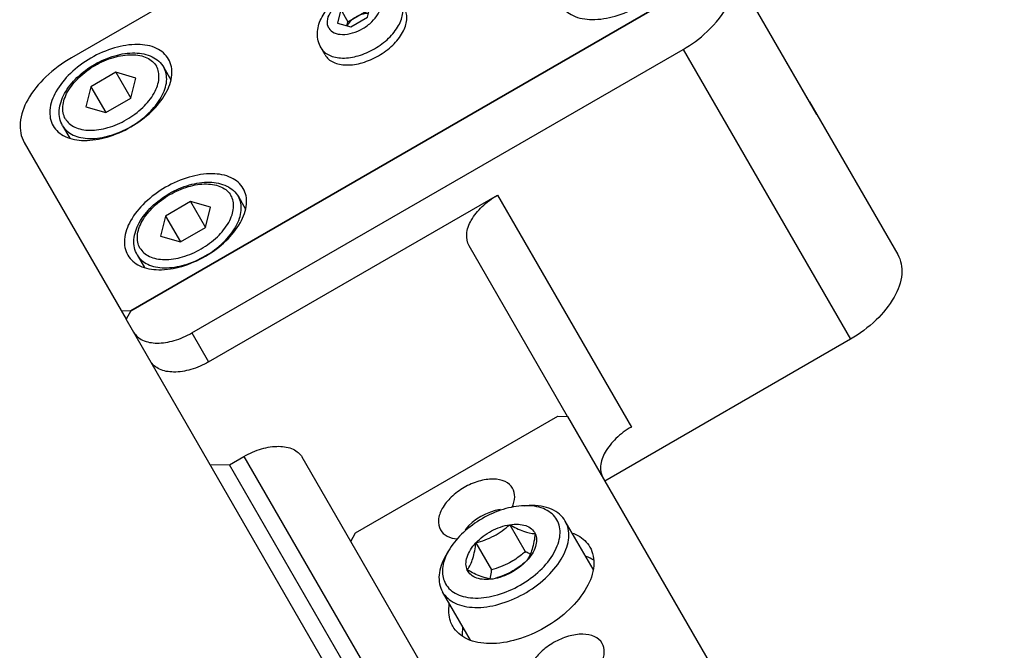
# Model space of a CAD drawing. Header units: millimetres. Extents: x 0 to 7560, y 0 to 5346.
# Tile 30 of 149: x 1568 to 1627, y 1071 to 1109. Entities that reach past the tile are written whole.
import ezdxf

# ---------------------------------------------------------------- set-up
doc = ezdxf.new("R2010")
doc.units = ezdxf.units.MM
for name, color, linetype in [('A2300601_ABL1316', 7, 'Continuous'), ('CSH-ST-M4-20_PBL1422', 7, 'Continuous'), ('CSH-ST-M4-20_PBL1423', 7, 'Continuous'), ('DUMMY_BOLT_M5_10_PBL1463', 7, 'Continuous'), ('M2301901_PBL1461', 7, 'Continuous'), ('M2302301_PBL1460', 7, 'Continuous'), ('M2302501_PBL1425', 7, 'Continuous'), ('MISUMI_FCBBS3-5-25_PBL1424', 7, 'Continuous'), ('MISUMI_MS5-8_PBL1917', 7, 'Continuous'), ('아래쪽_5_VBL1311', 7, 'Continuous')]:
    doc.layers.add(name, color=color, linetype=linetype)

# ---------------------------------------------------------------- blocks, each defined once
blk = doc.blocks.new('CSH-ST-M4-20_PBL1422', base_point=(1884.21, 1074.005))
at = {"layer": 'CSH-ST-M4-20_PBL1422', "color": 7}
for p, q in [((1887.129, 1075.706), (1887.559, 1074.961)), ((1884.26, 1075.407), (1882.76, 1074.541)), ((1884.26, 1075.407), (1885.154, 1073.857)), ((1885.457, 1075.065), (1884.26, 1075.407)), ((1885.154, 1073.857), (1885.457, 1075.065)), ((1882.76, 1074.541), (1882.457, 1073.333)), ((1882.76, 1074.541), (1883.654, 1072.991)), ((1883.654, 1072.991), (1885.154, 1073.857)), ((1882.457, 1073.333), (1883.654, 1072.991)), ((1881.066, 1072.206), (1881.497, 1071.461))]:
    blk.add_line(p, q, dxfattribs=at)
for points, knots in [([(1881.066, 1072.206), (1880.988, 1072.341), (1880.873, 1072.645), (1880.836, 1073.322), (1881.153, 1074.216), (1881.916, 1075.156), (1882.957, 1075.931), (1884.149, 1076.445), (1885.344, 1076.636), (1886.277, 1076.463), (1886.845, 1076.092), (1887.05, 1075.841), (1887.129, 1075.706)], [0, 0, 0, 0, 0.051709, 0.10497, 0.221007, 0.35453, 0.500006, 0.645481, 0.779, 0.895033, 0.948292, 1, 1, 1, 1]), ([(1881.229, 1072.624), (1881.167, 1072.731), (1881.076, 1072.976), (1881.06, 1073.382), (1881.157, 1073.814), (1881.438, 1074.43), (1882.041, 1075.162), (1882.995, 1075.866), (1884.081, 1076.34), (1885.016, 1076.496), (1885.69, 1076.432), (1886.113, 1076.299), (1886.456, 1076.082), (1886.623, 1075.881), (1886.685, 1075.774)], [0, 0, 0, 0, 0.046426, 0.095837, 0.150341, 0.210855, 0.348318, 0.5, 0.651682, 0.789145, 0.849659, 0.904163, 0.953574, 1, 1, 1, 1]), ([(1881.066, 1072.206), (1881.135, 1072.086), (1881.32, 1071.863), (1881.702, 1071.622), (1882.171, 1071.475), (1882.921, 1071.404), (1883.959, 1071.577), (1885.167, 1072.104), (1886.227, 1072.886), (1886.896, 1073.699), (1887.209, 1074.383), (1887.316, 1074.863), (1887.298, 1075.314), (1887.197, 1075.586), (1887.129, 1075.706)], [0, 0, 0, 0, 0.046426, 0.095837, 0.150341, 0.210855, 0.348318, 0.5, 0.651682, 0.789145, 0.849659, 0.904163, 0.953574, 1, 1, 1, 1]), ([(1881.229, 1072.624), (1881.291, 1072.517), (1881.458, 1072.316), (1881.801, 1072.099), (1882.224, 1071.966), (1882.898, 1071.902), (1883.833, 1072.058), (1884.919, 1072.532), (1885.873, 1073.236), (1886.476, 1073.968), (1886.757, 1074.584), (1886.854, 1075.016), (1886.838, 1075.422), (1886.747, 1075.667), (1886.685, 1075.774)], [0, 0, 0, 0, 0.046426, 0.095837, 0.150341, 0.210855, 0.348318, 0.5, 0.651682, 0.789145, 0.849659, 0.904163, 0.953574, 1, 1, 1, 1])]:
    blk.add_open_spline(points, degree=3, knots=knots, dxfattribs=at)
blk = doc.blocks.new('CSH-ST-M4-20_PBL1423', base_point=(1888.684, 1066.256))
at = {"layer": 'CSH-ST-M4-20_PBL1423', "color": 7}
for p, q in [((1891.602, 1067.957), (1892.033, 1067.212)), ((1888.733, 1067.658), (1887.233, 1066.792)), ((1888.733, 1067.658), (1889.628, 1066.108)), ((1889.931, 1067.316), (1888.733, 1067.658)), ((1889.628, 1066.108), (1889.931, 1067.316)), ((1887.233, 1066.792), (1886.931, 1065.584)), ((1887.233, 1066.792), (1888.128, 1065.242)), ((1886.931, 1065.584), (1888.128, 1065.242)), ((1888.128, 1065.242), (1889.628, 1066.108)), ((1885.54, 1064.457), (1885.97, 1063.712))]:
    blk.add_line(p, q, dxfattribs=at)
for points, knots in [([(1885.54, 1064.457), (1885.462, 1064.592), (1885.347, 1064.896), (1885.31, 1065.573), (1885.627, 1066.468), (1886.389, 1067.407), (1887.431, 1068.182), (1888.623, 1068.697), (1889.818, 1068.887), (1890.751, 1068.714), (1891.319, 1068.343), (1891.524, 1068.092), (1891.602, 1067.957)], [0, 0, 0, 0, 0.051709, 0.10497, 0.221007, 0.35453, 0.500006, 0.645481, 0.779, 0.895033, 0.948292, 1, 1, 1, 1]), ([(1885.703, 1064.875), (1885.641, 1064.982), (1885.55, 1065.227), (1885.534, 1065.633), (1885.63, 1066.065), (1885.912, 1066.681), (1886.515, 1067.413), (1887.468, 1068.117), (1888.555, 1068.591), (1889.49, 1068.747), (1890.164, 1068.683), (1890.587, 1068.55), (1890.93, 1068.333), (1891.097, 1068.132), (1891.159, 1068.025)], [0, 0, 0, 0, 0.046426, 0.095837, 0.150341, 0.210855, 0.348318, 0.5, 0.651682, 0.789145, 0.849659, 0.904163, 0.953574, 1, 1, 1, 1]), ([(1885.54, 1064.457), (1885.609, 1064.338), (1885.794, 1064.114), (1886.176, 1063.873), (1886.645, 1063.726), (1887.394, 1063.655), (1888.433, 1063.828), (1889.64, 1064.355), (1890.7, 1065.137), (1891.37, 1065.95), (1891.683, 1066.634), (1891.79, 1067.115), (1891.772, 1067.566), (1891.671, 1067.838), (1891.602, 1067.957)], [0, 0, 0, 0, 0.046426, 0.095837, 0.150341, 0.210855, 0.348318, 0.5, 0.651682, 0.789145, 0.849659, 0.904163, 0.953574, 1, 1, 1, 1]), ([(1885.703, 1064.875), (1885.765, 1064.768), (1885.931, 1064.567), (1886.275, 1064.35), (1886.697, 1064.217), (1887.372, 1064.153), (1888.306, 1064.309), (1889.393, 1064.783), (1890.347, 1065.487), (1890.949, 1066.219), (1891.231, 1066.835), (1891.327, 1067.267), (1891.311, 1067.673), (1891.221, 1067.918), (1891.159, 1068.025)], [0, 0, 0, 0, 0.046426, 0.095837, 0.150341, 0.210855, 0.348318, 0.5, 0.651682, 0.789145, 0.849659, 0.904163, 0.953574, 1, 1, 1, 1])]:
    blk.add_open_spline(points, degree=3, knots=knots, dxfattribs=at)
blk = doc.blocks.new('MISUMI_FCBBS3-5-25_PBL1424', base_point=(1899.022, 1078.174))
at = {"layer": 'MISUMI_FCBBS3-5-25_PBL1424', "color": 7}
for p, q in [((1898.744, 1079.742), (1897.744, 1079.165)), ((1898.744, 1079.742), (1899.161, 1079.019)), ((1899.542, 1079.514), (1898.744, 1079.742)), ((1897.744, 1079.165), (1897.542, 1078.359)), ((1897.744, 1079.165), (1898.161, 1078.442)), ((1899.34, 1078.709), (1899.542, 1079.514)), ((1901.566, 1079.2), (1901.325, 1079.617)), ((1898.161, 1078.442), (1899.161, 1079.019)), ((1898.34, 1078.131), (1899.34, 1078.709)), ((1899.161, 1079.019), (1899.401, 1078.951)), ((1897.542, 1078.359), (1898.34, 1078.131)), ((1898.101, 1078.2), (1898.161, 1078.442)), ((1896.803, 1076.45), (1896.562, 1076.867))]:
    blk.add_line(p, q, dxfattribs=at)
for points, knots in [([(1896.562, 1076.867), (1896.412, 1077.126), (1896.261, 1077.746), (1896.517, 1078.661), (1897.101, 1079.442), (1897.9, 1080.049), (1898.826, 1080.438), (1899.793, 1080.553), (1900.714, 1080.317), (1901.175, 1079.876), (1901.325, 1079.617)], [0, 0, 0, 0, 0.118928, 0.239383, 0.366263, 0.500035, 0.6338, 0.760661, 0.881087, 1, 1, 1, 1]), ([(1897.027, 1078.062), (1896.956, 1078.183), (1896.902, 1078.512), (1897.093, 1079.003), (1897.477, 1079.471), (1898.008, 1079.863), (1898.612, 1080.126), (1899.209, 1080.225), (1899.73, 1080.144), (1899.988, 1079.933), (1900.058, 1079.812)], [0, 0, 0, 0, 0.095051, 0.209831, 0.34778, 0.5, 0.65222, 0.790169, 0.904949, 1, 1, 1, 1]), ([(1897.027, 1078.062), (1897.097, 1077.94), (1897.354, 1077.729), (1897.876, 1077.649), (1898.473, 1077.747), (1899.077, 1078.011), (1899.607, 1078.402), (1899.991, 1078.87), (1900.182, 1079.362), (1900.128, 1079.69), (1900.058, 1079.812)], [0, 0, 0, 0, 0.095051, 0.209831, 0.34778, 0.5, 0.65222, 0.790169, 0.904949, 1, 1, 1, 1]), ([(1896.562, 1076.867), (1896.616, 1076.773), (1896.762, 1076.598), (1897.061, 1076.408), (1897.43, 1076.292), (1898.019, 1076.236), (1898.835, 1076.373), (1899.784, 1076.786), (1900.616, 1077.401), (1901.142, 1078.04), (1901.388, 1078.578), (1901.472, 1078.955), (1901.458, 1079.309), (1901.379, 1079.523), (1901.325, 1079.617)], [0, 0, 0, 0, 0.046425, 0.095837, 0.150341, 0.210855, 0.348318, 0.5, 0.651682, 0.789145, 0.849659, 0.904163, 0.953575, 1, 1, 1, 1]), ([(1896.803, 1076.45), (1896.857, 1076.356), (1897.002, 1076.181), (1897.302, 1075.991), (1897.671, 1075.875), (1898.26, 1075.819), (1899.076, 1075.955), (1900.024, 1076.369), (1900.857, 1076.984), (1901.383, 1077.623), (1901.629, 1078.161), (1901.713, 1078.538), (1901.699, 1078.892), (1901.62, 1079.106), (1901.566, 1079.2)], [0, 0, 0, 0, 0.046425, 0.095837, 0.150341, 0.210855, 0.348318, 0.5, 0.651682, 0.789145, 0.849659, 0.904163, 0.953575, 1, 1, 1, 1]), ([(1898.661, 1078.73), (1898.602, 1078.696), (1898.389, 1078.555), (1898.204, 1078.361), (1898.12, 1078.194)], [0, 0, 0, 0, 0.2686, 1, 1, 1, 1]), ([(1899.396, 1078.931), (1899.338, 1078.935), (1899.081, 1078.923), (1898.832, 1078.829), (1898.661, 1078.73)], [0, 0, 0, 0, 0.227963, 1, 1, 1, 1])]:
    blk.add_open_spline(points, degree=3, knots=knots, dxfattribs=at)
blk = doc.blocks.new('M2302501_PBL1425', base_point=(1908.127, 1048.649))
at = {"layer": 'M2302501_PBL1425', "color": 7}
for p, q in [((1920.642, 1081.603), (1885.159, 1061.117)), ((1921.238, 1081.565), (1920.642, 1081.603)), ((1921.238, 1081.565), (1926.254, 1072.876)), ((1888.815, 1059.784), (1918.26, 1076.784)), ((1918.26, 1076.784), (1928.293, 1059.407)), ((1925.846, 1073.645), (1931.132, 1064.49)), ((1889.818, 1058.047), (1907.139, 1068.047)), ((1907.139, 1068.047), (1915.165, 1054.145)), ((1911.333, 1054.783), (1905.436, 1064.997)), ((1885.159, 1061.117), (1884.875, 1060.609)), ((1897.931, 1037.996), (1884.875, 1060.609)), ((1888.815, 1059.784), (1889.818, 1058.047)), ((1928.293, 1059.407), (1913.57, 1050.907)), ((1891.069, 1051.881), (1891.935, 1052.381)), ((1891.935, 1052.381), (1899.961, 1038.479)), ((1898.342, 1047.283), (1895.428, 1052.331)), ((1889.905, 1051.897), (1891.069, 1051.881)), ((1899.095, 1037.979), (1891.069, 1051.881)), ((1899.095, 1037.979), (1899.961, 1038.479)), ((1899.095, 1037.979), (1897.931, 1037.996)), ((1914.462, 1019.362), (1913.184, 1021.576)), ((1914.771, 1019.069), (1913.604, 1021.09)), ((1919.066, 1020.431), (1920.839, 1017.359)), ((1921.262, 1020.385), (1922.467, 1018.299)), ((1920.957, 1015.695), (1914.771, 1019.069))]:
    blk.add_line(p, q, dxfattribs=at)
blk.add_arc((1924.553, 1072.278), 1.803, 19.36613, 29.95922, dxfattribs=at)
for points, knots in [([(1918.26, 1076.784), (1918.778, 1077.083), (1920.306, 1078.153), (1921.683, 1080.3), (1921.238, 1081.565)], [0, 0, 0, 0, 0.308609, 1, 1, 1, 1]), ([(1905.436, 1064.997), (1905.315, 1065.205), (1905.223, 1065.768), (1905.55, 1066.611), (1906.207, 1067.413), (1906.805, 1067.854), (1907.139, 1068.047)], [0, 0, 0, 0, 0.190102, 0.419661, 0.695552, 1, 1, 1, 1]), ([(1931.132, 1064.49), (1931.332, 1064.143), (1931.486, 1063.205), (1930.941, 1061.799), (1929.846, 1060.463), (1928.849, 1059.728), (1928.293, 1059.407)], [0, 0, 0, 0, 0.190097, 0.419659, 0.69556, 1, 1, 1, 1]), ([(1885.322, 1059.834), (1885.443, 1059.626), (1885.884, 1059.264), (1886.778, 1059.126), (1887.801, 1059.294), (1888.481, 1059.592), (1888.815, 1059.784)], [0, 0, 0, 0, 0.190102, 0.419661, 0.695552, 1, 1, 1, 1]), ([(1889.818, 1058.047), (1889.485, 1057.854), (1888.804, 1057.556), (1887.781, 1057.388), (1886.887, 1057.526), (1886.446, 1057.888), (1886.326, 1058.096)], [0, 0, 0, 0, 0.304448, 0.580339, 0.809898, 1, 1, 1, 1]), ([(1915.165, 1054.145), (1914.831, 1053.952), (1914.233, 1053.511), (1913.576, 1052.71), (1913.249, 1051.866), (1913.341, 1051.304), (1913.462, 1051.095)], [0, 0, 0, 0, 0.304448, 0.580339, 0.809898, 1, 1, 1, 1]), ([(1891.935, 1052.381), (1892.269, 1052.573), (1892.95, 1052.871), (1893.972, 1053.039), (1894.866, 1052.901), (1895.308, 1052.539), (1895.428, 1052.331)], [0, 0, 0, 0, 0.304448, 0.580339, 0.809898, 1, 1, 1, 1]), ([(1903.454, 1038.429), (1903.334, 1038.638), (1902.892, 1038.999), (1901.998, 1039.137), (1900.976, 1038.969), (1900.295, 1038.672), (1899.961, 1038.479)], [0, 0, 0, 0, 0.190102, 0.419661, 0.695552, 1, 1, 1, 1])]:
    blk.add_open_spline(points, degree=3, knots=knots, dxfattribs=at)
blk.add_open_spline([(1914.771, 1019.069), (1914.646, 1019.137), (1914.533, 1019.239), (1914.462, 1019.362)], degree=3, dxfattribs=at)
blk = doc.blocks.new('M2302301_PBL1460', base_point=(1917.926, 1037.019))
at = {"layer": 'M2302301_PBL1460', "color": 7}
for p, q in [((1898.626, 1047.791), (1910.751, 1054.791)), ((1910.751, 1054.791), (1911.333, 1054.783)), ((1911.333, 1054.783), (1922.315, 1035.761)), ((1898.342, 1047.283), (1898.626, 1047.791)), ((1913.184, 1021.576), (1898.342, 1047.283)), ((1924.638, 1034.666), (1925.081, 1034.66)), ((1935.055, 1033.695), (1937.061, 1030.219)), ((1913.501, 1023.957), (1915.507, 1020.481)), ((1919.059, 1023.878), (1913.501, 1023.957)), ((1921.066, 1020.402), (1919.059, 1023.878)), ((1922.704, 1019.991), (1920.698, 1023.466)), ((1921.066, 1020.402), (1915.507, 1020.481))]:
    blk.add_line(p, q, dxfattribs=at)
for points, knots in [([(1908.047, 1050.475), (1907.946, 1050.648), (1907.579, 1050.95), (1906.834, 1051.065), (1905.981, 1050.924), (1905.118, 1050.547), (1904.36, 1049.988), (1903.812, 1049.32), (1903.539, 1048.617), (1903.616, 1048.148), (1903.716, 1047.975)], [0, 0, 0, 0, 0.095059, 0.209831, 0.34778, 0.5, 0.65222, 0.790169, 0.904941, 1, 1, 1, 1]), ([(1908.012, 1049.336), (1908.101, 1049.527), (1908.221, 1049.912), (1908.136, 1050.319), (1908.047, 1050.475)], [0, 0, 0, 0, 0.540638, 1, 1, 1, 1]), ([(1903.716, 1047.975), (1903.807, 1047.818), (1904.119, 1047.541), (1904.515, 1047.452), (1904.727, 1047.435)], [0, 0, 0, 0, 0.45907, 1, 1, 1, 1]), ([(1911.631, 1047.79), (1911.745, 1047.747), (1912.158, 1047.562), (1912.514, 1047.237), (1912.679, 1046.95)], [0, 0, 0, 0, 0.269172, 1, 1, 1, 1]), ([(1912.679, 1046.95), (1912.87, 1046.62), (1913.016, 1045.729), (1912.498, 1044.394), (1911.457, 1043.124), (1910.017, 1042.062), (1908.377, 1041.346), (1906.757, 1041.079), (1905.341, 1041.298), (1904.643, 1041.87), (1904.452, 1042.2)], [0, 0, 0, 0, 0.095053, 0.209831, 0.347781, 0.5, 0.652219, 0.790169, 0.904947, 1, 1, 1, 1]), ([(1904.452, 1042.2), (1904.398, 1042.294), (1904.209, 1042.708), (1904.192, 1043.187), (1904.249, 1043.528)], [0, 0, 0, 0, 0.238744, 1, 1, 1, 1]), ([(1913.415, 1041.176), (1913.315, 1041.35), (1912.947, 1041.651), (1912.202, 1041.766), (1911.35, 1041.626), (1910.486, 1041.249), (1909.728, 1040.69), (1909.181, 1040.021), (1908.908, 1039.319), (1908.985, 1038.85), (1909.085, 1038.676)], [0, 0, 0, 0, 0.095059, 0.209831, 0.34778, 0.5, 0.65222, 0.790169, 0.904941, 1, 1, 1, 1]), ([(1913.377, 1040.031), (1913.468, 1040.223), (1913.589, 1040.61), (1913.505, 1041.019), (1913.415, 1041.176)], [0, 0, 0, 0, 0.540927, 1, 1, 1, 1]), ([(1909.085, 1038.676), (1909.175, 1038.52), (1909.485, 1038.244), (1909.879, 1038.155), (1910.09, 1038.137)], [0, 0, 0, 0, 0.459308, 1, 1, 1, 1]), ([(1918.048, 1037.652), (1917.994, 1037.745), (1917.73, 1038.116), (1917.323, 1038.37), (1917, 1038.491)], [0, 0, 0, 0, 0.238744, 1, 1, 1, 1]), ([(1909.821, 1032.902), (1910.011, 1032.572), (1910.71, 1031.999), (1912.125, 1031.78), (1913.745, 1032.047), (1915.385, 1032.763), (1916.826, 1033.826), (1917.867, 1035.095), (1918.385, 1036.43), (1918.238, 1037.322), (1918.048, 1037.652)], [0, 0, 0, 0, 0.095053, 0.209831, 0.347781, 0.5, 0.652219, 0.790169, 0.904947, 1, 1, 1, 1]), ([(1922.315, 1035.761), (1922.516, 1035.413), (1923.25, 1034.81), (1924.154, 1034.673), (1924.638, 1034.666)], [0, 0, 0, 0, 0.452979, 1, 1, 1, 1]), ([(1927.15, 1035.019), (1927.974, 1035.3), (1929.582, 1035.688), (1931.9, 1035.695), (1933.844, 1035.081), (1934.77, 1034.189), (1935.055, 1033.695)], [0, 0, 0, 0, 0.303968, 0.572645, 0.800852, 1, 1, 1, 1]), ([(1925.081, 1034.66), (1925.246, 1034.658), (1925.948, 1034.685), (1926.642, 1034.845), (1927.15, 1035.019)], [0, 0, 0, 0, 0.234412, 1, 1, 1, 1]), ([(1909.618, 1034.229), (1909.598, 1034.109), (1909.552, 1033.659), (1909.655, 1033.188), (1909.821, 1032.902)], [0, 0, 0, 0, 0.269172, 1, 1, 1, 1]), ([(1935.055, 1033.695), (1935.378, 1033.136), (1935.679, 1031.675), (1934.987, 1029.408), (1933.431, 1027.186), (1931.18, 1025.208), (1928.468, 1023.684), (1924.994, 1022.576), (1922.079, 1022.633), (1920.698, 1023.466)], [0, 0, 0, 0, 0.092209, 0.200707, 0.330117, 0.475212, 0.625642, 0.769603, 1, 1, 1, 1]), ([(1937.061, 1030.22), (1937.384, 1029.661), (1937.686, 1028.199), (1936.994, 1025.932), (1935.438, 1023.71), (1933.187, 1021.733), (1930.475, 1020.209), (1927, 1019.1), (1924.086, 1019.158), (1922.704, 1019.991)], [0, 0, 0, 0, 0.092209, 0.200707, 0.330117, 0.475212, 0.625642, 0.769603, 1, 1, 1, 1]), ([(1913.501, 1023.957), (1913.016, 1023.964), (1912.112, 1024.1), (1911.378, 1024.704), (1911.178, 1025.051)], [0, 0, 0, 0, 0.547021, 1, 1, 1, 1]), ([(1920.698, 1023.466), (1920.587, 1023.533), (1920.076, 1023.784), (1919.497, 1023.871), (1919.059, 1023.878)], [0, 0, 0, 0, 0.228301, 1, 1, 1, 1]), ([(1913.184, 1021.576), (1913.385, 1021.228), (1914.119, 1020.625), (1915.023, 1020.488), (1915.507, 1020.481)], [0, 0, 0, 0, 0.452979, 1, 1, 1, 1]), ([(1921.066, 1020.402), (1921.221, 1020.4), (1921.786, 1020.364), (1922.352, 1020.203), (1922.704, 1019.991)], [0, 0, 0, 0, 0.274717, 1, 1, 1, 1])]:
    blk.add_open_spline(points, degree=3, knots=knots, dxfattribs=at)
for points in [[(1912.905, 1046.163), (1912.766, 1046.254), (1912.616, 1046.329), (1912.461, 1046.389)], [(1905.047, 1042.109), (1905.022, 1041.945), (1905.012, 1041.777), (1905.021, 1041.611)], [(1918.273, 1036.864), (1918.135, 1036.956), (1917.984, 1037.031), (1917.829, 1037.091)], [(1910.416, 1032.811), (1910.39, 1032.647), (1910.38, 1032.479), (1910.39, 1032.313)]]:
    blk.add_open_spline(points, degree=3, dxfattribs=at)
blk = doc.blocks.new('M2301901_PBL1461', base_point=(1902.18, 1076.951))
at = {"layer": 'M2301901_PBL1461', "color": 7}
for p, q in [((1909.313, 1092.282), (1881.6, 1076.282)), ((1925.846, 1073.645), (1915.134, 1092.199)), ((1920.666, 1081.617), (1920.95, 1082.125)), ((1885.159, 1061.117), (1920.666, 1081.617)), ((1920.666, 1081.617), (1920.675, 1081.601)), ((1925.846, 1073.645), (1925.828, 1073.614)), ((1878.761, 1071.199), (1884.875, 1060.609)), ((1884.577, 1061.125), (1885.159, 1061.117))]:
    blk.add_line(p, q, dxfattribs=at)
for points, knots in [([(1915.134, 1092.199), (1914.933, 1092.546), (1914.198, 1093.149), (1912.708, 1093.379), (1911.003, 1093.099), (1909.869, 1092.603), (1909.313, 1092.282)], [0, 0, 0, 0, 0.190112, 0.419659, 0.695539, 1, 1, 1, 1]), ([(1913.402, 1091.199), (1913.241, 1091.477), (1912.653, 1091.959), (1911.461, 1092.143), (1910.097, 1091.918), (1908.716, 1091.315), (1907.503, 1090.421), (1906.626, 1089.352), (1906.19, 1088.227), (1906.313, 1087.477), (1906.474, 1087.199)], [0, 0, 0, 0, 0.095056, 0.20983, 0.347781, 0.5, 0.652219, 0.79017, 0.904944, 1, 1, 1, 1]), ([(1906.474, 1087.199), (1906.634, 1086.921), (1907.222, 1086.439), (1908.414, 1086.255), (1909.779, 1086.479), (1911.16, 1087.082), (1912.372, 1087.977), (1913.249, 1089.046), (1913.686, 1090.171), (1913.562, 1090.921), (1913.402, 1091.199)], [0, 0, 0, 0, 0.095056, 0.20983, 0.347781, 0.5, 0.652219, 0.79017, 0.904944, 1, 1, 1, 1]), ([(1917.876, 1083.45), (1917.715, 1083.728), (1917.127, 1084.21), (1915.935, 1084.394), (1914.571, 1084.17), (1913.19, 1083.567), (1911.977, 1082.672), (1911.1, 1081.603), (1910.664, 1080.479), (1910.787, 1079.728), (1910.947, 1079.45)], [0, 0, 0, 0, 0.095056, 0.20983, 0.347781, 0.5, 0.652219, 0.79017, 0.904944, 1, 1, 1, 1]), ([(1910.947, 1079.45), (1911.108, 1079.172), (1911.696, 1078.69), (1912.888, 1078.506), (1914.252, 1078.731), (1915.634, 1079.334), (1916.846, 1080.228), (1917.723, 1081.297), (1918.159, 1082.422), (1918.036, 1083.172), (1917.876, 1083.45)], [0, 0, 0, 0, 0.095056, 0.20983, 0.347781, 0.5, 0.652219, 0.79017, 0.904944, 1, 1, 1, 1]), ([(1887.421, 1076.199), (1887.261, 1076.477), (1886.672, 1076.959), (1885.48, 1077.143), (1884.116, 1076.918), (1882.735, 1076.315), (1881.522, 1075.421), (1880.646, 1074.352), (1880.209, 1073.227), (1880.332, 1072.477), (1880.493, 1072.199)], [0, 0, 0, 0, 0.095056, 0.20983, 0.347781, 0.5, 0.652219, 0.79017, 0.904944, 1, 1, 1, 1]), ([(1881.6, 1076.282), (1881.043, 1075.961), (1880.047, 1075.226), (1878.952, 1073.89), (1878.406, 1072.484), (1878.56, 1071.546), (1878.761, 1071.199)], [0, 0, 0, 0, 0.304461, 0.580341, 0.809888, 1, 1, 1, 1]), ([(1880.493, 1072.199), (1880.653, 1071.921), (1881.242, 1071.439), (1882.434, 1071.255), (1883.798, 1071.479), (1885.179, 1072.082), (1886.392, 1072.977), (1887.268, 1074.046), (1887.705, 1075.171), (1887.582, 1075.921), (1887.421, 1076.199)], [0, 0, 0, 0, 0.095056, 0.20983, 0.347781, 0.5, 0.652219, 0.79017, 0.904944, 1, 1, 1, 1]), ([(1891.895, 1068.45), (1891.734, 1068.728), (1891.146, 1069.21), (1889.954, 1069.394), (1888.59, 1069.17), (1887.209, 1068.567), (1885.996, 1067.672), (1885.119, 1066.603), (1884.683, 1065.479), (1884.806, 1064.728), (1884.967, 1064.45)], [0, 0, 0, 0, 0.095056, 0.20983, 0.347781, 0.5, 0.652219, 0.79017, 0.904944, 1, 1, 1, 1]), ([(1884.967, 1064.45), (1885.127, 1064.172), (1885.715, 1063.69), (1886.907, 1063.506), (1888.272, 1063.731), (1889.653, 1064.334), (1890.866, 1065.228), (1891.742, 1066.297), (1892.179, 1067.422), (1892.055, 1068.172), (1891.895, 1068.45)], [0, 0, 0, 0, 0.095056, 0.20983, 0.347781, 0.5, 0.652219, 0.79017, 0.904944, 1, 1, 1, 1])]:
    blk.add_open_spline(points, degree=3, knots=knots, dxfattribs=at)
blk = doc.blocks.new('DUMMY_BOLT_M5_10_PBL1463', base_point=(1908.25, 1045.404))
at = {"layer": 'DUMMY_BOLT_M5_10_PBL1463', "color": 7}
for p, q in [((1908.739, 1049.427), (1909.043, 1049.436)), ((1912.87, 1045.62), (1911.203, 1048.507)), ((1911.264, 1048.39), (1911.203, 1048.507)), ((1907.873, 1048.29), (1908.804, 1046.676)), ((1904.278, 1046.851), (1904.118, 1046.592)), ((1905.84, 1047.199), (1906.771, 1045.585)), ((1903.781, 1044.374), (1903.842, 1044.257)), ((1905.509, 1041.37), (1903.842, 1044.257))]:
    blk.add_line(p, q, dxfattribs=at)
for centre, radius, start, end in [((1908.854, 1045.802), 3.626, 87.01062, 91.81536), ((1908.865, 1046.073), 3.356, 86.50955, 86.95478), ((1907.356, 1044.941), 3.622, 148.18184, 153.05284)]:
    blk.add_arc(centre, radius, start, end, dxfattribs=at)
for points, knots in [([(1908.739, 1049.427), (1908.315, 1049.413), (1907.431, 1049.244), (1906.189, 1048.692), (1905.09, 1047.892), (1904.501, 1047.212), (1904.278, 1046.851)], [0, 0, 0, 0, 0.239271, 0.499999, 0.760727, 1, 1, 1, 1]), ([(1911.203, 1048.507), (1911.114, 1048.662), (1910.869, 1048.95), (1910.359, 1049.251), (1909.734, 1049.42), (1909.281, 1049.443), (1909.043, 1049.436)], [0, 0, 0, 0, 0.217483, 0.450694, 0.710236, 1, 1, 1, 1]), ([(1910.751, 1048.48), (1910.688, 1048.616), (1910.509, 1048.875), (1910.118, 1049.167), (1909.625, 1049.357), (1909.261, 1049.41), (1909.069, 1049.422)], [0, 0, 0, 0, 0.223419, 0.457756, 0.714632, 1, 1, 1, 1]), ([(1903.973, 1044.841), (1904.036, 1044.705), (1904.215, 1044.446), (1904.606, 1044.154), (1905.098, 1043.964), (1905.899, 1043.847), (1907.032, 1043.993), (1908.368, 1044.528), (1909.565, 1045.358), (1910.343, 1046.237), (1910.731, 1046.988), (1910.884, 1047.521), (1910.902, 1048.028), (1910.816, 1048.341), (1910.751, 1048.48)], [0, 0, 0, 0, 0.046117, 0.094485, 0.147503, 0.2064, 0.341132, 0.491692, 0.644241, 0.784272, 0.846394, 0.902446, 0.953048, 1, 1, 1, 1]), ([(1903.842, 1044.257), (1903.924, 1044.115), (1904.144, 1043.848), (1904.596, 1043.558), (1905.153, 1043.377), (1906.041, 1043.282), (1907.278, 1043.473), (1908.726, 1044.082), (1910.013, 1044.999), (1910.842, 1045.959), (1911.253, 1046.775), (1911.413, 1047.353), (1911.428, 1047.901), (1911.334, 1048.24), (1911.264, 1048.39)], [0, 0, 0, 0, 0.046209, 0.095293, 0.149316, 0.209205, 0.345236, 0.495798, 0.647336, 0.785977, 0.847469, 0.903024, 0.953281, 1, 1, 1, 1]), ([(1905.84, 1047.199), (1906.108, 1047.486), (1906.744, 1047.959), (1907.491, 1048.23), (1907.873, 1048.29)], [0, 0, 0, 0, 0.504374, 1, 1, 1, 1]), ([(1905.84, 1047.199), (1906.215, 1047.301), (1906.952, 1047.569), (1907.583, 1048.035), (1907.873, 1048.29)], [0, 0, 0, 0, 0.5019, 1, 1, 1, 1]), ([(1907.873, 1048.29), (1908.042, 1048.316), (1908.367, 1048.337), (1908.819, 1048.259), (1909.183, 1048.067), (1909.344, 1047.861), (1909.395, 1047.752)], [0, 0, 0, 0, 0.298706, 0.561207, 0.790075, 1, 1, 1, 1]), ([(1907.873, 1048.29), (1908.141, 1048.14), (1908.624, 1047.889), (1909.161, 1047.766), (1909.395, 1047.752)], [0, 0, 0, 0, 0.566581, 1, 1, 1, 1]), ([(1909.395, 1047.752), (1909.358, 1047.435), (1909.269, 1046.864), (1909.026, 1046.334), (1908.884, 1046.122)], [0, 0, 0, 0, 0.555952, 1, 1, 1, 1]), ([(1909.395, 1047.752), (1909.447, 1047.64), (1909.503, 1047.375), (1909.428, 1046.953), (1909.217, 1046.52), (1909.006, 1046.253), (1908.884, 1046.122)], [0, 0, 0, 0, 0.205676, 0.436493, 0.701733, 1, 1, 1, 1]), ([(1905.329, 1045.569), (1905.277, 1045.681), (1905.221, 1045.946), (1905.296, 1046.368), (1905.507, 1046.8), (1905.717, 1047.068), (1905.84, 1047.199)], [0, 0, 0, 0, 0.205676, 0.436493, 0.701733, 1, 1, 1, 1]), ([(1905.329, 1045.569), (1905.47, 1045.781), (1905.713, 1046.311), (1905.803, 1046.882), (1905.84, 1047.199)], [0, 0, 0, 0, 0.444051, 1, 1, 1, 1]), ([(1908.804, 1046.676), (1908.732, 1046.613), (1908.437, 1046.363), (1908.116, 1046.144), (1907.859, 1046.006)], [0, 0, 0, 0, 0.248094, 1, 1, 1, 1]), ([(1909.101, 1046.518), (1909.076, 1046.53), (1908.977, 1046.581), (1908.878, 1046.635), (1908.804, 1046.676)], [0, 0, 0, 0, 0.245545, 1, 1, 1, 1]), ([(1904.118, 1046.592), (1904, 1046.402), (1903.803, 1046.022), (1903.634, 1045.433), (1903.615, 1044.873), (1903.709, 1044.528), (1903.781, 1044.374)], [0, 0, 0, 0, 0.287988, 0.547827, 0.782384, 1, 1, 1, 1]), ([(1904.127, 1046.582), (1903.98, 1046.293), (1903.824, 1045.837), (1903.836, 1045.232), (1903.916, 1044.963), (1903.973, 1044.841)], [0, 0, 0, 0, 0.539759, 0.776906, 1, 1, 1, 1]), ([(1908.884, 1046.122), (1908.594, 1045.867), (1907.963, 1045.402), (1907.226, 1045.134), (1906.851, 1045.031)], [0, 0, 0, 0, 0.4981, 1, 1, 1, 1]), ([(1908.884, 1046.122), (1908.616, 1045.835), (1907.98, 1045.362), (1907.233, 1045.09), (1906.851, 1045.031)], [0, 0, 0, 0, 0.504374, 1, 1, 1, 1]), ([(1906.851, 1045.031), (1906.617, 1045.045), (1906.08, 1045.169), (1905.597, 1045.419), (1905.329, 1045.569)], [0, 0, 0, 0, 0.433423, 1, 1, 1, 1]), ([(1906.851, 1045.031), (1906.682, 1045.005), (1906.357, 1044.984), (1905.905, 1045.062), (1905.541, 1045.254), (1905.38, 1045.46), (1905.329, 1045.569)], [0, 0, 0, 0, 0.298706, 0.561207, 0.790075, 1, 1, 1, 1]), ([(1906.771, 1045.585), (1906.766, 1045.539), (1906.744, 1045.359), (1906.715, 1045.179), (1906.688, 1045.047)], [0, 0, 0, 0, 0.256435, 1, 1, 1, 1])]:
    blk.add_open_spline(points, degree=3, knots=knots, dxfattribs=at)
blk.add_open_spline([(1907.859, 1046.006), (1907.517, 1045.823), (1907.146, 1045.687), (1906.771, 1045.585)], degree=3, dxfattribs=at)
blk = doc.blocks.new('MISUMI_MS5-8_PBL1917', base_point=(1906.253, 1048.586))
at = {"layer": 'MISUMI_MS5-8_PBL1917', "color": 7}
blk.add_open_spline([(1907.305, 1049.192), (1906.503, 1049.081), (1905.7, 1048.617), (1905.201, 1047.98)], degree=3, dxfattribs=at)
blk = doc.blocks.new('A2300601_ABL1316', base_point=(1787.598, 1278.078))
at = {"layer": 'CSH-ST-M4-20_PBL1422'}
blk.add_blockref('CSH-ST-M4-20_PBL1422', (1884.21, 1074.005), dxfattribs=at)
at = {"layer": 'CSH-ST-M4-20_PBL1423'}
blk.add_blockref('CSH-ST-M4-20_PBL1423', (1888.684, 1066.256), dxfattribs=at)
at = {"layer": 'DUMMY_BOLT_M5_10_PBL1463'}
blk.add_blockref('DUMMY_BOLT_M5_10_PBL1463', (1908.25, 1045.404), dxfattribs=at)
at = {"layer": 'M2301901_PBL1461'}
blk.add_blockref('M2301901_PBL1461', (1902.18, 1076.951), dxfattribs=at)
at = {"layer": 'M2302301_PBL1460'}
blk.add_blockref('M2302301_PBL1460', (1917.926, 1037.019), dxfattribs=at)
at = {"layer": 'M2302501_PBL1425'}
blk.add_blockref('M2302501_PBL1425', (1908.127, 1048.649), dxfattribs=at)
at = {"layer": 'MISUMI_FCBBS3-5-25_PBL1424'}
blk.add_blockref('MISUMI_FCBBS3-5-25_PBL1424', (1899.022, 1078.174), dxfattribs=at)
at = {"layer": 'MISUMI_MS5-8_PBL1917'}
blk.add_blockref('MISUMI_MS5-8_PBL1917', (1906.253, 1048.586), dxfattribs=at)
blk = doc.blocks.new('아래쪽_5_VBL1311', base_point=(2149.541, 993.349))
at = {"layer": 'A2300601_ABL1316'}
blk.add_blockref('A2300601_ABL1316', (1787.598, 1278.078), dxfattribs=at)

msp = doc.modelspace()

# ---------------------------------------------------------------- block references
at = {"layer": '아래쪽_5_VBL1311'}
msp.add_blockref('아래쪽_5_VBL1311', (1838.846, 1023.804), dxfattribs=at)

doc.saveas('drawing.dxf')
